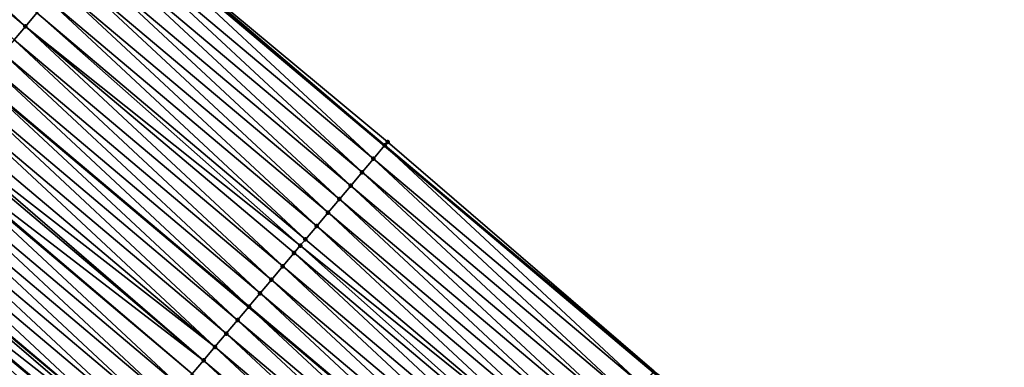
# Model space of a CAD drawing. Header units: feet. Extents: x 2017353 to 2024169, y 808050 to 818690.
# Tile 122 of 256: x 2017470 to 2017526, y 818524 to 818543. Entities that reach past the tile are written whole.
import ezdxf

# ---------------------------------------------------------------- set-up
doc = ezdxf.new("R2010")
doc.units = ezdxf.units.FT
doc.header["$MEASUREMENT"] = 0
for name, color, linetype, lineweight in [('EP_Travel Lane', 172, 'Continuous', 53), ('SB-Road Shots', 141, 'Continuous', 100), ('SB-Road X-Section', 40, 'Continuous', 13), ('STRIPING', 60, 'Continuous', 53)]:
    doc.layers.add(name, color=color, linetype=linetype, lineweight=lineweight)
doc.layers.add('I-77-MM15-17_SB-Surface-BORDER', color=7, linetype='Continuous')
doc.layers.add('I-77-MM15-17_SB-Surface-TIN', color=7, linetype='Continuous')

msp = doc.modelspace()

# ---------------------------------------------------------------- linework, layer by layer
at = {"layer": 'EP_Travel Lane'}
msp.add_polyline3d([(2017368.322989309, 818639.5371778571, 278.397272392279), (2017383.832366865, 818626.470221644, 278.2098004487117), (2017399.126980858, 818613.5842079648, 278.0464606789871), (2017414.421636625, 818600.69815909, 277.8916583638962), (2017429.716187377, 818587.8121986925, 277.7154096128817), (2017445.010957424, 818574.9260535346, 277.5839337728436), (2017460.305954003, 818562.0397175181, 277.4987336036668), (2017475.600915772, 818549.1534108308, 277.4063981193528), (2017490.895856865, 818536.2671215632, 277.3098552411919), (2017506.190878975, 818523.3807640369, 277.2298509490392), (2017521.484572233, 818510.498934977, 277.1277737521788), (2017536.782205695, 818497.6161731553, 276.9957189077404), (2017552.079970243, 818484.7333009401, 276.8856065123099), (2017567.377594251, 818471.8505470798, 276.7519686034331), (2017582.675031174, 818458.9679507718, 276.5870023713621), (2017597.972434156, 818446.085383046, 276.4163612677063), (2017613.269860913, 818433.2027952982, 276.249692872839), (2017628.567186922, 818420.3202923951, 276.0661536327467), (2017643.864532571, 818407.4377729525, 275.885903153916), (2017659.161856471, 818394.5552718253, 275.702010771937)], dxfattribs=at)
at = {"layer": 'I-77-MM15-17_SB-Surface-BORDER', "color": 3, "linetype": 'Continuous', "lineweight": -3}
msp.add_polyline3d([(2017460.727329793, 818562.5397637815, 277.5024247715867), (2017475.698770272, 818549.2695307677, 277.4076484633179), (2017491.067444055, 818536.470742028, 277.3115489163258), (2017506.233546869, 818523.4313991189, 277.2301108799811), (2017522.329045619, 818511.5017588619, 277.1233114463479), (2017536.789139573, 818497.6244070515, 276.9956971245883), (2017552.086904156, 818484.7415349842, 276.8855760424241), (2017567.384528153, 818471.8587813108, 276.7519215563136), (2017582.681965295, 818458.9761849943, 276.5869775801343), (2017597.992990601, 818446.109790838, 276.4165226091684), (2017613.276795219, 818433.2110297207, 276.2496695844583), (2017628.612882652, 818420.3745507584, 276.0664031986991), (2017644.287278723, 818407.9399616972, 275.8694936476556), (2017659.215244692, 818394.6186659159, 275.7021547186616)], dxfattribs=at)
at = {"layer": 'I-77-MM15-17_SB-Surface-TIN', "color": 128, "linetype": 'Continuous', "lineweight": -3}
for points in [[(2017455.159473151, 818555.9337418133, 277.3179770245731), (2017470.453855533, 818543.0465147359, 277.2490695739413), (2017455.803959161, 818556.6983579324, 277.3432268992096)], [(2017455.803959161, 818556.6983579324, 277.3432268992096), (2017470.453855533, 818543.0465147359, 277.2490695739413), (2017471.098329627, 818543.8111408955, 277.2718855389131)], [(2017455.159473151, 818555.9337418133, 277.3179770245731), (2017469.809378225, 818542.281891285, 277.2255972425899), (2017470.453855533, 818543.0465147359, 277.2490695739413)], [(2017490.259355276, 818535.5118403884, 277.2987784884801), (2017475.600915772, 818549.1534108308, 277.4063981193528), (2017474.965072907, 818548.3989831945, 277.3880998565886)], [(2017475.60952609, 818549.1636269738, 277.4066459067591), (2017475.600915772, 818549.1534108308, 277.4063981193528), (2017490.895856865, 818536.2671215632, 277.3098552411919)], [(2017490.259355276, 818535.5118403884, 277.2987784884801), (2017490.895856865, 818536.2671215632, 277.3098552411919), (2017475.600915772, 818549.1534108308, 277.4063981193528)], [(2017490.903772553, 818536.2765144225, 277.3099929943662), (2017475.698770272, 818549.2695307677, 277.4076484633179), (2017475.60952609, 818549.1636269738, 277.4066459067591)], [(2017490.903772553, 818536.2765144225, 277.3099929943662), (2017475.60952609, 818549.1636269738, 277.4066459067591), (2017490.895856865, 818536.2671215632, 277.3098552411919)], [(2017490.903772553, 818536.2765144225, 277.3099929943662), (2017491.067444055, 818536.470742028, 277.3115489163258), (2017475.698770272, 818549.2695307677, 277.4076484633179)], [(2017489.61490128, 818534.747197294, 277.2800661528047), (2017474.965072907, 818548.3989831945, 277.3880998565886), (2017474.320597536, 818547.6343581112, 277.3650230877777)], [(2017489.61490128, 818534.747197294, 277.2800661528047), (2017490.259355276, 818535.5118403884, 277.2987784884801), (2017474.965072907, 818548.3989831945, 277.3880998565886)], [(2017488.970446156, 818533.9825551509, 277.2611233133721), (2017474.320597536, 818547.6343581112, 277.3650230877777), (2017473.676133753, 818546.8697232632, 277.344312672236)], [(2017488.970446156, 818533.9825551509, 277.2611233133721), (2017489.61490128, 818534.747197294, 277.2800661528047), (2017474.320597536, 818547.6343581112, 277.3650230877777)], [(2017488.326015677, 818533.2178922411, 277.24721301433), (2017473.676133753, 818546.8697232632, 277.344312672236), (2017473.031679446, 818546.1050804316, 277.3255369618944)], [(2017488.326015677, 818533.2178922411, 277.24721301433), (2017488.970446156, 818533.9825551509, 277.2611233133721), (2017473.676133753, 818546.8697232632, 277.344312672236)], [(2017487.681580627, 818532.4532331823, 277.2323694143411), (2017473.031679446, 818546.1050804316, 277.3255369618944), (2017472.387233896, 818545.3404302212, 277.3085494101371)], [(2017487.681580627, 818532.4532331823, 277.2323694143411), (2017488.326015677, 818533.2178922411, 277.24721301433), (2017473.031679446, 818546.1050804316, 277.3255369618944)], [(2017487.037122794, 818531.6885933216, 277.2128734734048), (2017472.387233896, 818545.3404302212, 277.3085494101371), (2017471.742789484, 818544.5757790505, 277.2917945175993)], [(2017487.037122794, 818531.6885933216, 277.2128734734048), (2017487.681580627, 818532.4532331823, 277.2323694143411), (2017472.387233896, 818545.3404302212, 277.3085494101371)], [(2017486.392669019, 818530.9239500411, 277.1942062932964), (2017471.742789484, 818544.5757790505, 277.2917945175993), (2017471.098329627, 818543.8111408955, 277.2718855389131)], [(2017486.392669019, 818530.9239500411, 277.1942062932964), (2017487.037122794, 818531.6885933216, 277.2128734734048), (2017471.742789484, 818544.5757790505, 277.2917945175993)], [(2017486.097318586, 818530.5735219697, 277.1851779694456), (2017471.098329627, 818543.8111408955, 277.2718855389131), (2017470.453855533, 818543.0465147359, 277.2490695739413)], [(2017486.097318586, 818530.5735219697, 277.1851779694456), (2017486.392669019, 818530.9239500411, 277.1942062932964), (2017471.098329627, 818543.8111408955, 277.2718855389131)], [(2017485.103728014, 818529.3946916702, 277.1500404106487), (2017470.453855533, 818543.0465147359, 277.2490695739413), (2017469.809378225, 818542.281891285, 277.2255972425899)], [(2017485.103728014, 818529.3946916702, 277.1500404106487), (2017485.748204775, 818530.1593155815, 277.1734014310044), (2017470.453855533, 818543.0465147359, 277.2490695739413)], [(2017485.748204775, 818530.1593155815, 277.1734014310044), (2017486.097318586, 818530.5735219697, 277.1851779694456), (2017470.453855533, 818543.0465147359, 277.2490695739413)], [(2017484.459261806, 818528.6300588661, 277.1288344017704), (2017469.809378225, 818542.281891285, 277.2255972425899), (2017469.164905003, 818541.5172643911, 277.2029592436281)], [(2017484.459261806, 818528.6300588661, 277.1288344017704), (2017485.103728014, 818529.3946916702, 277.1500404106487), (2017469.809378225, 818542.281891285, 277.2255972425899)], [(2017483.814814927, 818527.865409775, 277.1115752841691), (2017469.164905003, 818541.5172643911, 277.2029592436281), (2017468.520426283, 818540.7526421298, 277.1791986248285)], [(2017483.814814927, 818527.865409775, 277.1115752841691), (2017484.459261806, 818528.6300588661, 277.1288344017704), (2017469.164905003, 818541.5172643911, 277.2029592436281)], [(2017483.170356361, 818527.1007705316, 277.0919297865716), (2017468.520426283, 818540.7526421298, 277.1791986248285), (2017467.875934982, 818539.9880304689, 277.1528691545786)], [(2017483.170356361, 818527.1007705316, 277.0919297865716), (2017483.814814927, 818527.865409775, 277.1115752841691), (2017468.520426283, 818540.7526421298, 277.1791986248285)], [(2017482.525871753, 818526.3361532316, 277.0669665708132), (2017467.866274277, 818539.9765690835, 277.1524862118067), (2017467.231447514, 818539.223415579, 277.1273221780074)], [(2017467.875934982, 818539.9880304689, 277.1528691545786), (2017467.866274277, 818539.9765690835, 277.1524862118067), (2017483.161381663, 818527.0901229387, 277.0915821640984)], [(2017482.525871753, 818526.3361532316, 277.0669665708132), (2017483.161381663, 818527.0901229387, 277.0915821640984), (2017467.866274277, 818539.9765690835, 277.1524862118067)], [(2017483.170356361, 818527.1007705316, 277.0919297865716), (2017467.875934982, 818539.9880304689, 277.1528691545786), (2017483.161381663, 818527.0901229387, 277.0915821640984)], [(2017481.881384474, 818525.5715381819, 277.0414580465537), (2017467.231447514, 818539.223415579, 277.1273221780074), (2017466.586975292, 818538.4587878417, 277.1048885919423)], [(2017481.881384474, 818525.5715381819, 277.0414580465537), (2017482.525871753, 818526.3361532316, 277.0669665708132), (2017467.231447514, 818539.223415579, 277.1273221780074)], [(2017481.236913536, 818524.8069093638, 277.019286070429), (2017466.586975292, 818538.4587878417, 277.1048885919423), (2017465.94252715, 818537.6941398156, 277.08737170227)], [(2017481.236913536, 818524.8069093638, 277.019286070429), (2017481.881384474, 818525.5715381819, 277.0414580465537), (2017466.586975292, 818538.4587878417, 277.1048885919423)], [(2017481.236913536, 818524.8069093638, 277.019286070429), (2017465.94252715, 818537.6941398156, 277.08737170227), (2017465.443864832, 818537.1024540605, 277.0753208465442)], [(2017480.592465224, 818524.0422614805, 277.0017343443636), (2017465.298089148, 818536.9294832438, 277.071925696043), (2017464.716264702, 818536.239119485, 277.0580981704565)], [(2017480.592465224, 818524.0422614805, 277.0017343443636), (2017465.443864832, 818537.1024540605, 277.0753208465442), (2017465.298089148, 818536.9294832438, 277.071925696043)], [(2017480.592465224, 818524.0422614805, 277.0017343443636), (2017481.236913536, 818524.8069093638, 277.019286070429), (2017465.443864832, 818537.1024540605, 277.0753208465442)], [(2017479.948021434, 818523.2776097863, 276.9851060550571), (2017464.716264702, 818536.239119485, 277.0580981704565), (2017464.653651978, 818536.1648259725, 277.0566492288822)], [(2017479.948021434, 818523.2776097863, 276.9851060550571), (2017480.592465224, 818524.0422614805, 277.0017343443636), (2017464.716264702, 818536.239119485, 277.0580981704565)], [(2017505.553681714, 818522.6246604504, 277.2184519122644), (2017490.895856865, 818536.2671215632, 277.3098552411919), (2017490.259355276, 818535.5118403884, 277.2987784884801)], [(2017490.903772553, 818536.2765144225, 277.3099929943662), (2017490.895856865, 818536.2671215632, 277.3098552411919), (2017506.190878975, 818523.3807640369, 277.2298509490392)], [(2017505.553681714, 818522.6246604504, 277.2184519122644), (2017506.190878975, 818523.3807640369, 277.2298509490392), (2017490.895856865, 818536.2671215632, 277.3098552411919)], [(2017506.233546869, 818523.4313991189, 277.2301108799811), (2017491.067444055, 818536.470742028, 277.3115489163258), (2017490.903772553, 818536.2765144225, 277.3099929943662)], [(2017506.198100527, 818523.38933319, 277.2299801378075), (2017490.903772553, 818536.2765144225, 277.3099929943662), (2017506.190878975, 818523.3807640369, 277.2298509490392)], [(2017506.198100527, 818523.38933319, 277.2299801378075), (2017506.233546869, 818523.4313991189, 277.2301108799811), (2017490.903772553, 818536.2765144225, 277.3099929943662)], [(2017479.303564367, 818522.5129692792, 276.965766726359), (2017464.653651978, 818536.1648259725, 277.0566492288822), (2017464.00921414, 818535.4001692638, 277.0412364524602)], [(2017479.303564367, 818522.5129692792, 276.965766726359), (2017479.948021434, 818523.2776097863, 276.9851060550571), (2017464.653651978, 818536.1648259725, 277.0566492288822)], [(2017478.659099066, 818521.7483357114, 276.9447458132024), (2017464.00921414, 818535.4001692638, 277.0412364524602), (2017463.364769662, 818534.6355181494, 277.0244679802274)], [(2017478.659099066, 818521.7483357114, 276.9447458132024), (2017479.303564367, 818522.5129692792, 276.965766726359), (2017464.00921414, 818535.4001692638, 277.0412364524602)], [(2017504.909206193, 818521.8600354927, 277.1953444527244), (2017490.259355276, 818535.5118403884, 277.2987784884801), (2017489.61490128, 818534.747197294, 277.2800661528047)], [(2017504.909206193, 818521.8600354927, 277.1953444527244), (2017505.553681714, 818522.6246604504, 277.2184519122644), (2017490.259355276, 818535.5118403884, 277.2987784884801)], [(2017478.014634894, 818520.9837011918, 276.9239555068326), (2017463.364769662, 818534.6355181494, 277.0244679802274), (2017462.720318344, 818533.8708727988, 277.0063027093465)], [(2017478.014634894, 818520.9837011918, 276.9239555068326), (2017478.659099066, 818521.7483357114, 276.9447458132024), (2017463.364769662, 818534.6355181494, 277.0244679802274)], [(2017504.264731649, 818521.0954097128, 277.172436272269), (2017489.61490128, 818534.747197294, 277.2800661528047), (2017488.970446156, 818533.9825551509, 277.2611233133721)], [(2017504.264731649, 818521.0954097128, 277.172436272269), (2017504.909206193, 818521.8600354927, 277.1953444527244), (2017489.61490128, 818534.747197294, 277.2800661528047)], [(2017503.620296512, 818520.3307507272, 277.1575749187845), (2017488.970446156, 818533.9825551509, 277.2611233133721), (2017488.326015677, 818533.2178922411, 277.24721301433)], [(2017503.620296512, 818520.3307507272, 277.1575749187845), (2017504.264731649, 818521.0954097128, 277.172436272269), (2017488.970446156, 818533.9825551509, 277.2611233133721)], [(2017477.370180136, 818520.2190587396, 276.905087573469), (2017462.720318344, 818533.8708727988, 277.0063027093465), (2017462.075866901, 818533.1062275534, 276.988111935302)], [(2017477.370180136, 818520.2190587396, 276.905087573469), (2017478.014634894, 818520.9837011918, 276.9239555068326), (2017462.720318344, 818533.8708727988, 277.0063027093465)], [(2017476.725710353, 818519.4544289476, 276.8831516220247), (2017462.075866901, 818533.1062275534, 276.988111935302), (2017461.431418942, 818532.3415793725, 276.9706325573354)], [(2017476.725710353, 818519.4544289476, 276.8831516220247), (2017477.370180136, 818520.2190587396, 276.905087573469), (2017462.075866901, 818533.1062275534, 276.988111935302)], [(2017502.97585389, 818519.5660980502, 277.1411848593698), (2017488.326015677, 818533.2178922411, 277.24721301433), (2017487.681580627, 818532.4532331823, 277.2323694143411)], [(2017502.97585389, 818519.5660980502, 277.1411848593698), (2017503.620296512, 818520.3307507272, 277.1575749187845), (2017488.326015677, 818533.2178922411, 277.24721301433)], [(2017476.552678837, 818519.2491412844, 276.87673808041), (2017461.37680349, 818532.2767797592, 276.9688971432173), (2017460.786941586, 818531.5769559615, 276.9471505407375)], [(2017476.725710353, 818519.4544289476, 276.8831516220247), (2017461.431418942, 818532.3415793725, 276.9706325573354), (2017461.37680349, 818532.2767797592, 276.9688971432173)], [(2017476.552678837, 818519.2491412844, 276.87673808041), (2017476.725710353, 818519.4544289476, 276.8831516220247), (2017461.37680349, 818532.2767797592, 276.9688971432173)], [(2017502.331399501, 818518.8014552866, 277.1223923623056), (2017487.681580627, 818532.4532331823, 277.2323694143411), (2017487.037122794, 818531.6885933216, 277.2128734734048)], [(2017502.331399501, 818518.8014552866, 277.1223923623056), (2017502.97585389, 818519.5660980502, 277.1411848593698), (2017487.681580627, 818532.4532331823, 277.2323694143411)], [(2017460.692119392, 818531.4644614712, 276.9432088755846), (2017460.277653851, 818530.9727711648, 276.9239253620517), (2017475.609462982, 818518.1301398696, 276.8370858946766)], [(2017476.081225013, 818518.6898122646, 276.8580389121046), (2017460.786941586, 818531.5769559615, 276.9471505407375), (2017460.692119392, 818531.4644614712, 276.9432088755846)], [(2017476.081225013, 818518.6898122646, 276.8580389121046), (2017460.692119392, 818531.4644614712, 276.9432088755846), (2017475.609462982, 818518.1301398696, 276.8370858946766)], [(2017476.081225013, 818518.6898122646, 276.8580389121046), (2017476.552678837, 818519.2491412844, 276.87673808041), (2017460.786941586, 818531.5769559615, 276.9471505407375)], [(2017501.686933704, 818518.0368221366, 277.1012701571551), (2017487.037122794, 818531.6885933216, 277.2128734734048), (2017486.392669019, 818530.9239500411, 277.1942062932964)], [(2017501.686933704, 818518.0368221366, 277.1012701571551), (2017502.331399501, 818518.8014552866, 277.1223923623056), (2017487.037122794, 818531.6885933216, 277.2128734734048)], [(2017474.984575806, 818517.3888257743, 276.8075702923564), (2017460.142434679, 818530.8123574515, 276.917634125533), (2017459.534017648, 818530.0905997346, 276.8871290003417)], [(2017475.436722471, 818517.9252100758, 276.8294137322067), (2017460.277653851, 818530.9727711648, 276.9239253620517), (2017460.142434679, 818530.8123574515, 276.917634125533)], [(2017474.984575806, 818517.3888257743, 276.8075702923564), (2017475.436722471, 818517.9252100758, 276.8294137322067), (2017460.142434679, 818530.8123574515, 276.917634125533)], [(2017475.436722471, 818517.9252100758, 276.8294137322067), (2017475.609462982, 818518.1301398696, 276.8370858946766), (2017460.277653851, 818530.9727711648, 276.9239253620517)], [(2017501.686933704, 818518.0368221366, 277.1012701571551), (2017486.392669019, 818530.9239500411, 277.1942062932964), (2017486.097318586, 818530.5735219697, 277.1851779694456)], [(2017500.398006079, 818516.5075524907, 277.0598366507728), (2017485.748204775, 818530.1593155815, 277.1734014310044), (2017485.103728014, 818529.3946916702, 277.1500404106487)], [(2017501.042472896, 818517.272184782, 277.0811669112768), (2017486.097318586, 818530.5735219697, 277.1851779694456), (2017485.748204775, 818530.1593155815, 277.1734014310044)], [(2017500.398006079, 818516.5075524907, 277.0598366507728), (2017501.042472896, 818517.272184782, 277.0811669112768), (2017485.748204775, 818530.1593155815, 277.1734014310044)], [(2017501.042472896, 818517.272184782, 277.0811669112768), (2017501.686933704, 818518.0368221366, 277.1012701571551), (2017486.097318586, 818530.5735219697, 277.1851779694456)], [(2017499.753536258, 818515.7429227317, 277.0378927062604), (2017485.103728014, 818529.3946916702, 277.1500404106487), (2017484.459261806, 818528.6300588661, 277.1288344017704)], [(2017499.753536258, 818515.7429227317, 277.0378927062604), (2017500.398006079, 818516.5075524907, 277.0598366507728), (2017485.103728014, 818529.3946916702, 277.1500404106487)], [(2017499.109068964, 818514.9782908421, 277.0164650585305), (2017484.459261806, 818528.6300588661, 277.1288344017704), (2017483.814814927, 818527.865409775, 277.1115752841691)], [(2017499.109068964, 818514.9782908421, 277.0164650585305), (2017499.753536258, 818515.7429227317, 277.0378927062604), (2017484.459261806, 818528.6300588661, 277.1288344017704)], [(2017498.464598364, 818514.2136617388, 276.9943622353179), (2017483.814814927, 818527.865409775, 277.1115752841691), (2017483.170356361, 818527.1007705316, 277.0919297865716)], [(2017498.464598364, 818514.2136617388, 276.9943622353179), (2017499.109068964, 818514.9782908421, 277.0164650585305), (2017483.814814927, 818527.865409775, 277.1115752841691)], [(2017497.820110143, 818513.4490474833, 276.9686612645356), (2017483.161381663, 818527.0901229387, 277.0915821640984), (2017482.525871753, 818526.3361532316, 277.0669665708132)], [(2017483.170356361, 818527.1007705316, 277.0919297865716), (2017483.161381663, 818527.0901229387, 277.0915821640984), (2017498.456309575, 818514.2038280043, 276.9940316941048)], [(2017497.820110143, 818513.4490474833, 276.9686612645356), (2017498.456309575, 818514.2038280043, 276.9940316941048), (2017483.161381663, 818527.0901229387, 277.0915821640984)], [(2017498.464598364, 818514.2136617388, 276.9943622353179), (2017483.170356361, 818527.1007705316, 277.0919297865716), (2017498.456309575, 818514.2038280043, 276.9940316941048)], [(2017497.175628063, 818512.6844280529, 276.9442143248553), (2017482.525871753, 818526.3361532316, 277.0669665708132), (2017481.881384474, 818525.5715381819, 277.0414580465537)], [(2017497.175628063, 818512.6844280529, 276.9442143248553), (2017497.820110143, 818513.4490474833, 276.9686612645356), (2017482.525871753, 818526.3361532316, 277.0669665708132)], [(2017496.531177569, 818511.9197820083, 276.9262169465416), (2017481.881384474, 818525.5715381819, 277.0414580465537), (2017481.236913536, 818524.8069093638, 277.019286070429)], [(2017496.531177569, 818511.9197820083, 276.9262169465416), (2017497.175628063, 818512.6844280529, 276.9442143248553), (2017481.881384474, 818525.5715381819, 277.0414580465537)], [(2017495.886737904, 818511.1551268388, 276.9104308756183), (2017481.236913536, 818524.8069093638, 277.019286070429), (2017480.592465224, 818524.0422614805, 277.0017343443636)], [(2017495.886737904, 818511.1551268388, 276.9104308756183), (2017496.531177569, 818511.9197820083, 276.9262169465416), (2017481.236913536, 818524.8069093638, 277.019286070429)], [(2017495.242295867, 818510.3904736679, 276.8941604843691), (2017480.592465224, 818524.0422614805, 277.0017343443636), (2017479.948021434, 818523.2776097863, 276.9851060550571)], [(2017495.242295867, 818510.3904736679, 276.8941604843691), (2017495.886737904, 818511.1551268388, 276.9104308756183), (2017480.592465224, 818524.0422614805, 277.0017343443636)]]:
    msp.add_3dface(points, dxfattribs=at)
at = {"layer": 'SB-Road Shots', "lineweight": 100}
for p in [(2017470.453855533, 818543.0465147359, 277.2490695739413), (2017490.903772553, 818536.2765144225, 277.3099929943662), (2017491.067444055, 818536.470742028, 277.3115489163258), (2017490.259355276, 818535.5118403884, 277.2987784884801), (2017489.61490128, 818534.747197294, 277.2800661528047), (2017488.970446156, 818533.9825551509, 277.2611233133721), (2017488.326015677, 818533.2178922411, 277.24721301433), (2017487.681580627, 818532.4532331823, 277.2323694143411), (2017487.037122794, 818531.6885933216, 277.2128734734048), (2017486.392669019, 818530.9239500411, 277.1942062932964), (2017485.748204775, 818530.1593155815, 277.1734014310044), (2017486.097318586, 818530.5735219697, 277.1851779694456), (2017485.103728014, 818529.3946916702, 277.1500404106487), (2017484.459261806, 818528.6300588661, 277.1288344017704), (2017483.814814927, 818527.865409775, 277.1115752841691), (2017483.170356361, 818527.1007705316, 277.0919297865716), (2017482.525871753, 818526.3361532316, 277.0669665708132), (2017481.881384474, 818525.5715381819, 277.0414580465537), (2017481.236913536, 818524.8069093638, 277.019286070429), (2017480.592465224, 818524.0422614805, 277.0017343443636)]:
    msp.add_point(p, dxfattribs=at)
at = {"layer": 'SB-Road X-Section', "extrusion": (-0.7647046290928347, 0.6443491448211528, 0.006403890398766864), "elevation": -1015339.707627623, "flags": 128}
msp.add_lwpolyline([(-1925946.64851093, 6779.670871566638), (-1925946.510018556, 6779.669868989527), (-1925945.510018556, 6779.651322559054), (-1925944.510018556, 6779.628245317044), (-1925943.510018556, 6779.607534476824), (-1925942.510018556, 6779.588758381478), (-1925941.510018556, 6779.571770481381), (-1925940.510018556, 6779.555015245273), (-1925939.510018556, 6779.535105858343), (-1925938.510018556, 6779.51228942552), (-1925937.510018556, 6779.488816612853), (-1925936.510018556, 6779.466178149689), (-1925935.510018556, 6779.442417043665), (-1925934.510018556, 6779.416087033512), (-1925933.510018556, 6779.390539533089), (-1925932.510018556, 6779.368105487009), (-1925931.510018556, 6779.350588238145), (-1925930.736225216, 6779.33853713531), (-1925930.510018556, 6779.335141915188), (-1925929.607177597, 6779.321314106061), (-1925929.510018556, 6779.319865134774), (-1925928.510018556, 6779.304452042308), (-1925927.510018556, 6779.287683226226), (-1925926.510018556, 6779.269517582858), (-1925925.510018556, 6779.251326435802), (-1925924.510018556, 6779.233846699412), (-1925924.425272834, 6779.232111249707), (-1925923.510018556, 6779.210364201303), (-1925923.362891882, 6779.206422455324), (-1925922.510018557, 6779.180847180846), (-1925921.566034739, 6779.150341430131)], dxfattribs=at)
at = {"layer": 'SB-Road X-Section', "extrusion": (-0.7647046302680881, 0.6443491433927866, 0.006403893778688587), "elevation": -1015359.711166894, "flags": 128}
msp.add_lwpolyline([(-1925946.762134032, 6779.706305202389), (-1925946.508140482, 6779.704749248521), (-1925945.508140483, 6779.693534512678), (-1925944.508140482, 6779.674821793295), (-1925943.508140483, 6779.655878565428), (-1925942.508140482, 6779.641967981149), (-1925941.508140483, 6779.627124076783), (-1925940.508140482, 6779.607627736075), (-1925939.508140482, 6779.588960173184), (-1925939.049848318, 6779.5799316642), (-1925938.508140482, 6779.568154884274), (-1925937.508140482, 6779.544793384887), (-1925936.508140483, 6779.523586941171), (-1925935.508140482, 6779.506327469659), (-1925934.508140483, 6779.48668156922), (-1925933.508140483, 6779.461717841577), (-1925932.508140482, 6779.436208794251), (-1925931.508140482, 6779.41403636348), (-1925930.508140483, 6779.396484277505), (-1925929.508140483, 6779.379855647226), (-1925928.508140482, 6779.360515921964), (-1925927.508140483, 6779.33949457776), (-1925926.508140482, 6779.318703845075), (-1925925.508140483, 6779.299835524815), (-1925924.508140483, 6779.27789912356), (-1925924.239657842, 6779.271485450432), (-1925923.508140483, 6779.252785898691), (-1925922.508140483, 6779.224160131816), (-1925921.806610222, 6779.202316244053)], dxfattribs=at)
at = {"layer": 'STRIPING'}
msp.add_polyline3d([(2017360.589068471, 818630.3598465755, 278.1775844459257), (2017376.097942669, 818617.2932974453, 277.9901352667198), (2017391.392355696, 818604.4074363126, 277.7874520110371), (2017406.68679014, 818591.5215571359, 277.58914285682), (2017421.98121963, 818578.635682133, 277.3898216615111), (2017437.276144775, 818565.7493895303, 277.2917054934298), (2017452.571243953, 818552.8629503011, 277.229127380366), (2017467.866274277, 818539.9765690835, 277.1524862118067), (2017483.161381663, 818527.0901229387, 277.0915821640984), (2017498.456309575, 818514.2038280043, 276.9940316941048), (2017513.752311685, 818501.3200487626, 276.897955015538), (2017529.049956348, 818488.4372775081, 276.7677758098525), (2017544.347609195, 818475.5544993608, 276.6389659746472), (2017559.645195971, 818462.6717768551, 276.4990933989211), (2017574.942709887, 818449.7891157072, 276.3470201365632), (2017590.240162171, 818436.9065064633, 276.1846273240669), (2017605.537606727, 818424.0239037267, 276.0209393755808), (2017620.835006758, 818411.141338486, 275.8497956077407), (2017636.132295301, 818398.2588671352, 275.6599823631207), (2017651.42960608, 818385.3763770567, 275.4738929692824), (2017666.731937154, 818372.5025117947, 275.295154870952)], dxfattribs=at)

doc.saveas('drawing.dxf')
